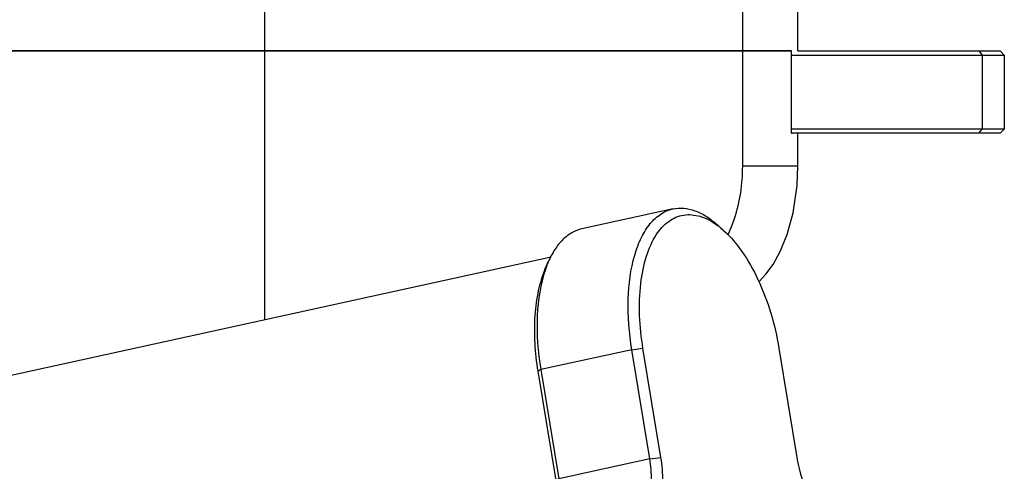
# Model space of a CAD drawing. Header units: millimetres. Extents: x 0 to 2550, y 0 to 1188.
# Tile 133 of 218: x 553 to 577, y 353 to 364. Entities that reach past the tile are written whole.
import ezdxf

# ---------------------------------------------------------------- set-up
doc = ezdxf.new("R2010")
doc.units = ezdxf.units.MM
doc.header["$LTSCALE"] = 46.255
for name, color, linetype in [('A2200203_ABL145', 7, 'CONTINUOUS'), ('M2000103_PBL107', 7, 'CONTINUOUS'), ('M2000801_PBL108', 7, 'CONTINUOUS'), ('M2000901_PBL211', 7, 'CONTINUOUS'), ('M2200202_PBL146', 7, 'CONTINUOUS'), ('M2200301_PBL229', 7, 'CONTINUOUS')]:
    doc.layers.add(name, color=color, linetype=linetype)

# ---------------------------------------------------------------- blocks, each defined once
blk = doc.blocks.new('M2000103_PBL107', base_point=(527.194, 362.139))
at = {"layer": 'M2000103_PBL107', "color": 7}
for p, q in [((571.97, 363.139), (576.88, 363.139)), ((576.88, 363.139), (576.98, 363.039)), ((571.816, 363.039), (576.98, 363.039)), ((576.98, 363.039), (576.98, 361.239)), ((576.98, 361.239), (571.816, 361.239)), ((576.88, 361.139), (576.98, 361.239)), ((576.88, 361.139), (571.842, 361.139))]:
    blk.add_line(p, q, dxfattribs=at)
at = {"layer": 'M2000103_PBL107', "color": 2}
for p, q in [((576.358, 363.139), (576.444, 363.039)), ((576.444, 363.039), (576.444, 361.239)), ((576.358, 361.139), (576.444, 361.239))]:
    blk.add_line(p, q, dxfattribs=at)
blk = doc.blocks.new('M2000801_PBL108', base_point=(528.886, 370.139))
at = {"layer": 'M2000801_PBL108', "color": 2}
for p, q in [((559.019, 373.139), (559.019, 363.139)), ((570.63, 363.139), (570.63, 373.139))]:
    blk.add_line(p, q, dxfattribs=at)
at = {"layer": 'M2000801_PBL108', "color": 7}
for p, q in [((571.97, 363.139), (571.97, 373.139)), ((571.817, 363.139), (548.543, 363.139))]:
    blk.add_line(p, q, dxfattribs=at)
blk = doc.blocks.new('M2200202_PBL146', base_point=(569.465, 353.921))
at = {"layer": 'M2200202_PBL146', "color": 7}
for p, q in [((568.938, 359.302), (566.726, 358.816)), ((570.167, 358.778), (570.016, 358.914)), ((565.829, 357.826), (565.91, 358.013)), ((568.645, 353.268), (568.209, 355.92)), ((571.509, 355.92), (571.945, 353.268)), ((568.375, 353.23), (567.938, 355.883)), ((565.656, 355.36), (566.093, 352.708)), ((565.726, 355.398), (566.163, 352.745)), ((567.954, 351.767), (567.002, 351.558)), ((567.898, 351.572), (568.003, 351.688)), ((568.168, 351.609), (568.305, 350.777)), ((573.358, 349.24), (572.968, 351.609)), ((567.898, 351.572), (567.255, 351.431)), ((567.898, 351.572), (567.981, 351.065)), ((568.454, 349.87), (568.558, 349.24)), ((568.262, 349.361), (568.288, 349.202)), ((568.439, 349.123), (568.558, 349.24)), ((568.558, 349.24), (573.358, 349.24)), ((573.339, 349.123), (573.358, 349.24)), ((568.101, 348.936), (568.42, 349.006)), ((568.194, 349.182), (568.288, 349.202)), ((568.288, 349.202), (568.439, 349.123)), ((568.42, 349.006), (568.439, 349.123)), ((568.42, 349.006), (573.22, 349.006)), ((571.008, 348.521), (573.22, 349.006)), ((573.22, 349.006), (573.339, 349.123)), ((571.008, 348.521), (567.944, 348.521))]:
    blk.add_line(p, q, dxfattribs=at)
at = {"layer": 'M2200202_PBL146', "color": 2}
for p, q in [((567.938, 355.883), (568.209, 355.92)), ((567.938, 355.883), (565.726, 355.398)), ((565.726, 355.398), (565.656, 355.36)), ((568.375, 353.23), (566.163, 352.745)), ((568.375, 353.23), (568.645, 353.268)), ((566.163, 352.745), (566.093, 352.708))]:
    blk.add_line(p, q, dxfattribs=at)
at = {"layer": 'M2200202_PBL146', "color": 7}
for centre, radius, start, end in [((573.485, 352.74), 1.27, 223.3286, 228.0308), ((573.003, 352.483), 0.756, 234.2739, 239.0597), ((569.512, 352.672), 1.802, 210.1569, 213.1124), ((570.91, 357.586), 6.576, 243.7578, 245.3525), ((572.958, 352.407), 0.668, 239.1019, 242.2333), ((576.451, 357.9), 7.149, 239.0794, 240.3371), ((575.754, 353.617), 3.434, 214.1731, 215.7744)]:
    blk.add_arc(centre, radius, start, end, dxfattribs=at)
for points, knots in [([(567.938, 355.883), (567.872, 356.289), (567.812, 357.061), (567.926, 357.988), (568.151, 358.596), (568.363, 358.941), (568.626, 359.188), (568.835, 359.279), (568.938, 359.302)], [0, 0, 0, 0, 0.321567, 0.602858, 0.722163, 0.826177, 0.917036, 1, 1, 1, 1]), ([(568.938, 359.302), (569.023, 359.32), (569.204, 359.331), (569.481, 359.266), (569.758, 359.124), (569.931, 358.99), (570.016, 358.914)], [0, 0, 0, 0, 0.218677, 0.451758, 0.710141, 1, 1, 1, 1]), ([(568.533, 358.672), (568.614, 358.796), (568.801, 359.014), (569.193, 359.187), (569.625, 359.143), (569.882, 359), (570.007, 358.908)], [0, 0, 0, 0, 0.262045, 0.492144, 0.726849, 1, 1, 1, 1]), ([(566.726, 358.816), (566.642, 358.798), (566.472, 358.731), (566.249, 358.556), (566.056, 358.312), (565.955, 358.118), (565.91, 358.013)], [0, 0, 0, 0, 0.218678, 0.45176, 0.710143, 1, 1, 1, 1]), ([(570.007, 358.908), (570.02, 358.899), (570.076, 358.857), (570.129, 358.813), (570.167, 358.778)], [0, 0, 0, 0, 0.24347, 1, 1, 1, 1]), ([(570.167, 358.778), (570.335, 358.627), (570.651, 358.249), (571.172, 357.314), (571.414, 356.493), (571.509, 355.92)], [0, 0, 0, 0, 0.21136, 0.456275, 1, 1, 1, 1]), ([(568.209, 355.92), (568.123, 356.438), (568.083, 357.2), (568.263, 358.126), (568.429, 358.513), (568.533, 358.672)], [0, 0, 0, 0, 0.558535, 0.797868, 1, 1, 1, 1]), ([(565.829, 357.826), (565.759, 357.663), (565.648, 357.297), (565.539, 356.469), (565.583, 355.807), (565.656, 355.36)], [0, 0, 0, 0, 0.213444, 0.455793, 1, 1, 1, 1]), ([(565.839, 357.829), (565.716, 357.472), (565.595, 356.651), (565.655, 355.831), (565.726, 355.398)], [0, 0, 0, 0, 0.462064, 1, 1, 1, 1]), ([(565.91, 358.013), (565.903, 357.998), (565.878, 357.938), (565.855, 357.876), (565.839, 357.829)], [0, 0, 0, 0, 0.244774, 1, 1, 1, 1]), ([(567.954, 351.767), (567.998, 351.778), (568.086, 351.818), (568.197, 351.925), (568.286, 352.074), (568.381, 352.334), (568.429, 352.729), (568.403, 353.058), (568.375, 353.23)], [0, 0, 0, 0, 0.082987, 0.174149, 0.278478, 0.397981, 0.679132, 1, 1, 1, 1]), ([(568.168, 351.609), (568.218, 351.621), (568.318, 351.667), (568.443, 351.789), (568.545, 351.957), (568.652, 352.251), (568.706, 352.699), (568.677, 353.072), (568.645, 353.268)], [0, 0, 0, 0, 0.082987, 0.174149, 0.278479, 0.397982, 0.679133, 1, 1, 1, 1]), ([(571.945, 353.268), (571.99, 352.995), (572.133, 352.496), (572.398, 352.041), (572.561, 351.868)], [0, 0, 0, 0, 0.537189, 1, 1, 1, 1]), ([(566.093, 352.708), (566.103, 352.642), (566.137, 352.391), (566.142, 352.134), (566.125, 351.947)], [0, 0, 0, 0, 0.26055, 1, 1, 1, 1]), ([(566.163, 352.745), (566.174, 352.674), (566.209, 352.405), (566.206, 352.129), (566.172, 351.933)], [0, 0, 0, 0, 0.265252, 1, 1, 1, 1]), ([(572.636, 351.796), (572.662, 351.772), (572.761, 351.691), (572.878, 351.629), (572.968, 351.609)], [0, 0, 0, 0, 0.278318, 1, 1, 1, 1]), ([(572.647, 351.816), (572.657, 351.811), (572.699, 351.79), (572.744, 351.775), (572.777, 351.767)], [0, 0, 0, 0, 0.261777, 1, 1, 1, 1])]:
    blk.add_open_spline(points, degree=3, knots=knots, dxfattribs=at)
blk = doc.blocks.new('M2200301_PBL229', base_point=(557.807, 353.401))
at = {"layer": 'M2200301_PBL229', "color": 7}
for p, q in [((549.483, 354.521), (565.981, 358.141)), ((565.973, 351.996), (566.131, 352.031)), ((550.769, 348.661), (562.438, 351.221))]:
    blk.add_line(p, q, dxfattribs=at)
blk = doc.blocks.new('A2200203_ABL145', base_point=(558.569, 352.73))
at = {"layer": 'M2200202_PBL146'}
blk.add_blockref('M2200202_PBL146', (569.465, 353.921), dxfattribs=at)
at = {"layer": 'M2200301_PBL229'}
blk.add_blockref('M2200301_PBL229', (557.807, 353.401), dxfattribs=at)
blk = doc.blocks.new('M2000901_PBL211', base_point=(556.055, 351.339))
at = {"layer": 'M2000901_PBL211', "color": 7}
for p, q in [((549.704, 363.139), (571.817, 363.139)), ((571.816, 361.139), (571.816, 363.139)), ((571.817, 361.139), (571.842, 361.139)), ((571.97, 360.339), (571.97, 361.139))]:
    blk.add_line(p, q, dxfattribs=at)
at = {"layer": 'M2000901_PBL211', "color": 2}
for p, q in [((559.019, 363.139), (559.019, 356.613)), ((570.63, 360.339), (570.63, 363.139)), ((571.97, 360.339), (570.63, 360.339))]:
    blk.add_line(p, q, dxfattribs=at)
at = {"layer": 'M2000901_PBL211', "color": 7}
blk.add_lwpolyline([(571.023, 357.536), (571.029, 357.541), (571.195, 357.717), (571.368, 357.955), (571.541, 358.269), (571.708, 358.679), (571.852, 359.206), (571.95, 359.87), (571.97, 360.339)], dxfattribs=at)
at = {"layer": 'M2000901_PBL211', "color": 2}
blk.add_arc((566.599, 360.381), 4.05, 335.0334, 335.6782, dxfattribs=at)
blk.add_open_spline([(570.29, 358.712), (570.342, 358.828), (570.547, 359.345), (570.63, 359.909), (570.63, 360.339)], degree=3, knots=[0, 0, 0, 0, 0.228188, 1, 1, 1, 1], dxfattribs=at)

msp = doc.modelspace()

# ---------------------------------------------------------------- block references
at = {"layer": 'A2200203_ABL145'}
msp.add_blockref('A2200203_ABL145', (558.5688, 352.73), dxfattribs=at)
at = {"layer": 'M2000103_PBL107'}
msp.add_blockref('M2000103_PBL107', (527.1941, 362.1387), dxfattribs=at)
at = {"layer": 'M2000801_PBL108'}
msp.add_blockref('M2000801_PBL108', (528.8864, 370.1387), dxfattribs=at)
at = {"layer": 'M2000901_PBL211'}
msp.add_blockref('M2000901_PBL211', (556.0546, 351.3387), dxfattribs=at)

doc.saveas('drawing.dxf')
